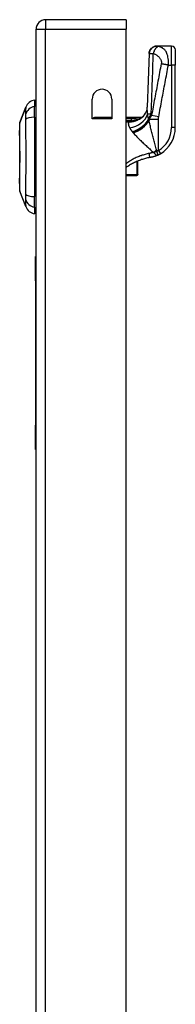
# Model space of a CAD drawing. Header units: inches. Extents: x 19 to 626, y 56 to 294.
# Tile 191 of 203: x 366.54 to 368.16, y 188.77 to 198.99. Entities that reach past the tile are written whole.
import ezdxf

# ---------------------------------------------------------------- set-up
doc = ezdxf.new("R2010")
doc.units = ezdxf.units.IN
doc.header["$MEASUREMENT"] = 0
doc.layers.add('Visible Edges(ANSI)', color=7, linetype='Continuous', lineweight=25)
doc.layers.add('Visible Tangent Edges(ANSI)', color=7, linetype='Continuous', lineweight=25)

msp = doc.modelspace()

# ---------------------------------------------------------------- linework, layer by layer
at = {"layer": 'Visible Edges(ANSI)'}
for p, q in [((367.647, 198.988), (366.812, 198.988)), ((367.647, 198.988), (367.647, 198.889)), ((366.713, 160.169), (366.713, 198.889)), ((367.647, 160.286), (367.647, 198.889)), ((367.967, 198.714), (367.965, 198.714)), ((368.119, 198.714), (367.967, 198.714)), ((368.158, 198.675), (368.158, 198.517)), ((368.158, 197.868), (368.158, 198.517)), ((367.296, 197.961), (367.296, 198.164)), ((367.499, 198.164), (367.499, 197.961)), ((366.543, 197.921), (366.605, 198.081)), ((366.697, 198.155), (366.697, 198.087)), ((366.697, 197.976), (366.697, 198.087)), ((366.697, 197.976), (366.697, 197.153)), ((367.499, 197.961), (367.296, 197.961)), ((367.499, 197.972), (367.319, 197.972)), ((367.801, 197.972), (367.647, 197.972)), ((367.779, 197.954), (367.778, 197.954)), ((367.768, 197.381), (367.768, 197.522)), ((367.647, 197.372), (367.76, 197.372)), ((367.768, 197.381), (367.768, 197.379)), ((366.605, 197.048), (366.543, 197.208)), ((366.697, 197.042), (366.697, 197.153)), ((366.697, 197.042), (366.697, 196.974)), ((366.707, 196.279), (366.707, 196.529)), ((366.713, 196.529), (366.707, 196.529)), ((366.707, 196.279), (366.707, 194.779)), ((366.707, 194.529), (366.707, 194.779)), ((366.707, 194.529), (366.713, 194.529))]:
    msp.add_line(p, q, dxfattribs=at)
at = {"layer": 'Visible Edges(ANSI)', "flags": 128}
for points in [[(367.886, 198.637), (367.888, 198.652), (367.893, 198.667), (367.9, 198.68), (367.91, 198.692), (367.922, 198.701), (367.936, 198.708), (367.95, 198.713), (367.965, 198.714)], [(367.886, 198.637), (367.877, 198.359), (367.867, 198.081)], [(367.815, 197.976), (367.828, 197.988), (367.839, 198.002), (367.849, 198.017), (367.856, 198.033), (367.861, 198.047), (367.865, 198.06), (367.867, 198.072), (367.867, 198.081)], [(367.778, 197.954), (367.778, 197.953), (367.778, 197.953), (367.777, 197.953), (367.777, 197.953), (367.777, 197.953), (367.776, 197.953), (367.776, 197.952), (367.776, 197.952), (367.776, 197.952), (367.775, 197.952), (367.775, 197.952), (367.774, 197.951), (367.774, 197.951), (367.774, 197.951), (367.773, 197.951), (367.773, 197.951), (367.773, 197.95), (367.772, 197.95), (367.772, 197.95), (367.772, 197.95), (367.771, 197.95), (367.771, 197.949), (367.77, 197.949), (367.77, 197.949)], [(367.801, 197.972), (367.801, 197.972), (367.801, 197.971), (367.801, 197.971), (367.801, 197.971), (367.8, 197.971), (367.8, 197.97), (367.799, 197.97), (367.799, 197.97), (367.798, 197.969), (367.797, 197.968), (367.797, 197.968), (367.796, 197.967), (367.795, 197.966), (367.794, 197.965), (367.792, 197.965), (367.791, 197.964), (367.79, 197.963), (367.789, 197.962), (367.787, 197.96), (367.786, 197.959), (367.784, 197.958), (367.782, 197.957), (367.781, 197.956), (367.779, 197.954)], [(366.543, 197.92), (366.543, 197.919), (366.543, 197.918), (366.543, 197.916), (366.542, 197.913), (366.542, 197.909), (366.542, 197.904), (366.542, 197.899), (366.542, 197.893), (366.542, 197.886), (366.542, 197.878), (366.542, 197.869), (366.542, 197.86), (366.542, 197.85), (366.542, 197.839), (366.542, 197.828), (366.542, 197.816), (366.542, 197.803), (366.542, 197.79), (366.542, 197.776), (366.542, 197.762), (366.542, 197.747), (366.542, 197.732), (366.542, 197.716), (366.542, 197.7), (366.542, 197.684), (366.542, 197.667), (366.542, 197.65), (366.542, 197.634), (366.543, 197.616), (366.543, 197.599), (366.543, 197.582), (366.543, 197.564), (366.543, 197.547), (366.543, 197.529), (366.543, 197.512), (366.542, 197.495), (366.542, 197.478), (366.542, 197.461), (366.542, 197.444), (366.542, 197.428), (366.542, 197.412), (366.542, 197.396), (366.542, 197.381), (366.542, 197.367), (366.542, 197.352), (366.542, 197.339), (366.542, 197.326), (366.542, 197.313), (366.542, 197.301), (366.542, 197.29), (366.542, 197.279), (366.542, 197.269), (366.542, 197.26), (366.542, 197.251), (366.542, 197.243), (366.542, 197.236), (366.542, 197.23), (366.542, 197.225), (366.542, 197.22), (366.542, 197.216), (366.543, 197.213), (366.543, 197.211), (366.543, 197.21), (366.543, 197.209)], [(367.893, 197.557), (367.882, 197.555), (367.871, 197.553), (367.86, 197.551), (367.849, 197.548), (367.838, 197.545), (367.828, 197.542), (367.817, 197.539), (367.806, 197.536), (367.795, 197.532), (367.785, 197.528), (367.774, 197.524), (367.764, 197.52), (367.754, 197.515), (367.743, 197.511), (367.733, 197.506), (367.723, 197.501), (367.713, 197.495), (367.703, 197.49), (367.694, 197.484), (367.684, 197.478), (367.675, 197.472), (367.665, 197.466), (367.656, 197.46), (367.647, 197.453)], [(367.975, 197.582), (367.971, 197.58), (367.968, 197.579), (367.965, 197.578), (367.962, 197.576), (367.958, 197.575), (367.955, 197.574), (367.952, 197.572), (367.948, 197.571), (367.945, 197.57), (367.941, 197.569), (367.938, 197.568), (367.935, 197.567), (367.931, 197.566), (367.928, 197.565), (367.924, 197.564), (367.921, 197.563), (367.918, 197.562), (367.914, 197.561), (367.911, 197.561), (367.907, 197.56), (367.904, 197.559), (367.9, 197.558), (367.897, 197.558), (367.893, 197.557)], [(367.975, 197.582), (367.976, 197.582), (367.977, 197.583), (367.978, 197.584), (367.979, 197.584), (367.981, 197.585), (367.982, 197.585), (367.983, 197.586), (367.984, 197.587), (367.985, 197.587), (367.987, 197.588), (367.988, 197.588), (367.989, 197.589), (367.99, 197.59), (367.991, 197.59), (367.993, 197.591), (367.994, 197.592), (367.995, 197.592), (367.996, 197.593), (367.997, 197.594), (367.999, 197.594), (368, 197.595), (368.001, 197.596), (368.002, 197.596), (368.003, 197.597)]]:
    msp.add_lwpolyline(points, dxfattribs=at)
at = {"layer": 'Visible Edges(ANSI)'}
for centre, radius, start, end in [((366.812, 198.889), 0.099, 90, 180), ((368.119, 198.675), 0.0394, 0, 90), ((367.397, 198.164), 0.102, 0, 180), ((366.715, 198.038), 0.118, 98.6009, 158.7495), ((366.69, 198.096), 0.0394, 53.1301, 78.463), ((367.319, 197.952), 0.0197, 90, 152.6345), ((367.709, 198.145), 0.197, 298.1462, 307.2505), ((366.547, 197.92), 0.00492, 158.7495, 179.7912), ((367.843, 197.868), 0.315, 300.5805, 0), ((367.76, 197.379), 0.00787, 270, 0), ((366.547, 197.209), 0.00492, 180.2088, 201.2505), ((366.715, 197.091), 0.118, 201.2505, 261.3991), ((366.69, 197.033), 0.0394, 281.537, 306.8699)]:
    msp.add_arc(centre, radius, start, end, dxfattribs=at)
at = {"layer": 'Visible Tangent Edges(ANSI)'}
for p, q in [((366.812, 198.988), (366.812, 198.889)), ((366.713, 198.889), (366.812, 198.889)), ((366.812, 198.889), (367.647, 198.889)), ((366.812, 160.169), (366.812, 198.889)), ((368.119, 198.517), (368.119, 198.714)), ((368.086, 198.517), (368.119, 198.517)), ((368.158, 198.517), (368.119, 198.517)), ((368.119, 198.517), (368.119, 197.868)), ((366.605, 198.081), (366.543, 197.921)), ((367.319, 197.972), (367.319, 197.961)), ((367.701, 197.958), (367.647, 197.958)), ((367.701, 197.958), (367.701, 197.939)), ((367.883, 197.959), (367.88, 197.959)), ((367.883, 197.947), (367.883, 197.959)), ((367.986, 197.98), (367.911, 197.994)), ((367.647, 197.939), (367.701, 197.939)), ((367.678, 197.938), (367.647, 197.938)), ((367.647, 197.929), (367.678, 197.929)), ((367.678, 197.929), (367.678, 197.938)), ((367.753, 197.942), (367.751, 197.947)), ((367.983, 197.951), (367.885, 197.951)), ((367.885, 197.951), (367.885, 197.941)), ((367.983, 197.631), (367.983, 197.951)), ((368.158, 197.868), (368.119, 197.868)), ((367.983, 197.631), (368.003, 197.597)), ((367.76, 197.518), (367.76, 197.378)), ((367.76, 197.378), (367.647, 197.378)), ((367.76, 197.372), (367.76, 197.378)), ((366.707, 196.279), (366.713, 196.279)), ((366.713, 194.779), (366.707, 194.779))]:
    msp.add_line(p, q, dxfattribs=at)
at = {"layer": 'Visible Tangent Edges(ANSI)', "flags": 128}
for points in [[(367.967, 198.714), (367.962, 198.714), (367.958, 198.713), (367.953, 198.713), (367.948, 198.712), (367.943, 198.71), (367.939, 198.709), (367.934, 198.707), (367.93, 198.704), (367.925, 198.702), (367.921, 198.699), (367.917, 198.696), (367.913, 198.692), (367.909, 198.688), (367.906, 198.684), (367.903, 198.68), (367.9, 198.676), (367.897, 198.671), (367.895, 198.666), (367.893, 198.662), (367.891, 198.657), (367.89, 198.652), (367.889, 198.647), (367.888, 198.643), (367.888, 198.638)], [(367.982, 198.711), (367.98, 198.71), (367.977, 198.709), (367.975, 198.708), (367.972, 198.706), (367.97, 198.704), (367.967, 198.703), (367.964, 198.7), (367.962, 198.698), (367.959, 198.695), (367.957, 198.692), (367.954, 198.689), (367.952, 198.686), (367.949, 198.683), (367.947, 198.679), (367.945, 198.675), (367.942, 198.671), (367.94, 198.667), (367.938, 198.663), (367.937, 198.659), (367.935, 198.655), (367.933, 198.651), (367.932, 198.647), (367.931, 198.643), (367.929, 198.638)], [(367.982, 198.711), (367.981, 198.711), (367.98, 198.711), (367.979, 198.711), (367.979, 198.711), (367.978, 198.712), (367.977, 198.712), (367.976, 198.712), (367.976, 198.712), (367.975, 198.712), (367.974, 198.712), (367.973, 198.713), (367.973, 198.713), (367.972, 198.713), (367.971, 198.713), (367.971, 198.713), (367.97, 198.713), (367.97, 198.714), (367.969, 198.714), (367.969, 198.714), (367.968, 198.714), (367.968, 198.714), (367.967, 198.714), (367.967, 198.714), (367.967, 198.714)], [(368.086, 198.517), (368.087, 198.535), (368.087, 198.553), (368.086, 198.57), (368.084, 198.586), (368.082, 198.601), (368.079, 198.615), (368.075, 198.627), (368.071, 198.638), (368.067, 198.648), (368.062, 198.657), (368.057, 198.664), (368.052, 198.671), (368.047, 198.677), (368.041, 198.682), (368.036, 198.687), (368.03, 198.691), (368.024, 198.695), (368.018, 198.698), (368.012, 198.701), (368.006, 198.703), (368, 198.706), (367.994, 198.708), (367.988, 198.709), (367.982, 198.711)], [(367.886, 198.637), (367.886, 198.637), (367.886, 198.637), (367.886, 198.637), (367.886, 198.637), (367.886, 198.637), (367.886, 198.637), (367.886, 198.637), (367.886, 198.637), (367.886, 198.637), (367.886, 198.637), (367.886, 198.637), (367.887, 198.637), (367.887, 198.638), (367.887, 198.638), (367.887, 198.638), (367.887, 198.638), (367.887, 198.638), (367.887, 198.638), (367.887, 198.638), (367.887, 198.638), (367.887, 198.638), (367.888, 198.638), (367.888, 198.638), (367.888, 198.638)], [(367.888, 198.638), (367.889, 198.638), (367.889, 198.638), (367.89, 198.639), (367.891, 198.639), (367.892, 198.639), (367.894, 198.639), (367.895, 198.639), (367.896, 198.639), (367.898, 198.639), (367.9, 198.639), (367.901, 198.639), (367.903, 198.639), (367.905, 198.639), (367.907, 198.639), (367.909, 198.639), (367.911, 198.639), (367.913, 198.639), (367.915, 198.639), (367.917, 198.639), (367.919, 198.639), (367.922, 198.639), (367.924, 198.639), (367.927, 198.639), (367.929, 198.638)], [(367.908, 198.011), (367.909, 198.037), (367.91, 198.064), (367.911, 198.09), (367.912, 198.116), (367.913, 198.142), (367.914, 198.168), (367.915, 198.194), (367.916, 198.22), (367.917, 198.246), (367.918, 198.273), (367.918, 198.299), (367.919, 198.325), (367.92, 198.351), (367.921, 198.377), (367.922, 198.403), (367.923, 198.429), (367.924, 198.456), (367.925, 198.482), (367.925, 198.508), (367.926, 198.534), (367.927, 198.56), (367.928, 198.586), (367.929, 198.612), (367.929, 198.638)], [(367.929, 198.638), (367.935, 198.637), (367.94, 198.634), (367.945, 198.632), (367.95, 198.629), (367.955, 198.627), (367.96, 198.624), (367.965, 198.621), (367.969, 198.617), (367.974, 198.614), (367.978, 198.61), (367.982, 198.606), (367.987, 198.602), (367.991, 198.598), (367.994, 198.593), (367.998, 198.588), (368.001, 198.583), (368.005, 198.578), (368.007, 198.572), (368.01, 198.566), (368.011, 198.559), (368.013, 198.553), (368.013, 198.546), (368.013, 198.538), (368.012, 198.531)], [(368.012, 198.531), (368.007, 198.509), (368.003, 198.486), (367.999, 198.464), (367.995, 198.442), (367.991, 198.419), (367.987, 198.397), (367.982, 198.374), (367.978, 198.352), (367.974, 198.33), (367.97, 198.307), (367.966, 198.285), (367.961, 198.262), (367.957, 198.24), (367.953, 198.218), (367.949, 198.195), (367.945, 198.173), (367.94, 198.15), (367.936, 198.128), (367.932, 198.106), (367.928, 198.083), (367.924, 198.061), (367.92, 198.038), (367.915, 198.016), (367.911, 197.994)], [(367.986, 197.98), (367.99, 198.002), (367.994, 198.025), (367.998, 198.047), (368.002, 198.069), (368.007, 198.092), (368.011, 198.114), (368.015, 198.136), (368.019, 198.159), (368.023, 198.181), (368.028, 198.204), (368.032, 198.226), (368.036, 198.248), (368.04, 198.271), (368.044, 198.293), (368.049, 198.316), (368.053, 198.338), (368.057, 198.36), (368.061, 198.383), (368.065, 198.405), (368.069, 198.428), (368.074, 198.45), (368.078, 198.472), (368.082, 198.495), (368.086, 198.517)], [(368.086, 198.517), (368.083, 198.518), (368.079, 198.518), (368.076, 198.519), (368.073, 198.52), (368.069, 198.52), (368.066, 198.521), (368.063, 198.521), (368.06, 198.522), (368.056, 198.523), (368.053, 198.523), (368.05, 198.524), (368.046, 198.524), (368.043, 198.525), (368.04, 198.526), (368.037, 198.526), (368.034, 198.527), (368.031, 198.527), (368.028, 198.528), (368.025, 198.528), (368.022, 198.529), (368.02, 198.53), (368.017, 198.53), (368.014, 198.531), (368.012, 198.531)], [(366.605, 198.081), (366.605, 198.081), (366.605, 198.08), (366.605, 198.08), (366.605, 198.079), (366.605, 198.078), (366.605, 198.076), (366.605, 198.074), (366.605, 198.072), (366.605, 198.07), (366.605, 198.068), (366.604, 198.065), (366.604, 198.062), (366.604, 198.058), (366.604, 198.055), (366.604, 198.051), (366.604, 198.047), (366.604, 198.043), (366.604, 198.038), (366.604, 198.034), (366.604, 198.029), (366.604, 198.024), (366.604, 198.018), (366.604, 198.013), (366.603, 198.004)], [(367.87, 198.006), (367.87, 198.01), (367.87, 198.013), (367.869, 198.017), (367.869, 198.02), (367.869, 198.023), (367.869, 198.027), (367.868, 198.03), (367.868, 198.033), (367.868, 198.036), (367.868, 198.04), (367.868, 198.043), (367.867, 198.046), (367.867, 198.049), (367.867, 198.052), (367.867, 198.055), (367.867, 198.058), (367.867, 198.061), (367.867, 198.064), (367.867, 198.067), (367.867, 198.07), (367.867, 198.073), (367.867, 198.075), (367.867, 198.078), (367.867, 198.081)], [(366.603, 198.004), (366.603, 198.003), (366.604, 198.002), (366.604, 198), (366.604, 197.998), (366.604, 197.997), (366.604, 197.995), (366.604, 197.993), (366.604, 197.991), (366.604, 197.989), (366.604, 197.987), (366.604, 197.985), (366.604, 197.983), (366.604, 197.981), (366.604, 197.979), (366.604, 197.976), (366.604, 197.974), (366.604, 197.972), (366.604, 197.969), (366.604, 197.967), (366.604, 197.964), (366.604, 197.961), (366.604, 197.959), (366.603, 197.956), (366.603, 197.953)], [(366.603, 197.953), (366.604, 197.919), (366.604, 197.888), (366.604, 197.857), (366.604, 197.825), (366.604, 197.793), (366.604, 197.761), (366.605, 197.729), (366.605, 197.696), (366.605, 197.663), (366.605, 197.63), (366.605, 197.597), (366.605, 197.564), (366.605, 197.531), (366.605, 197.498), (366.605, 197.465), (366.605, 197.433), (366.605, 197.4), (366.604, 197.368), (366.604, 197.335), (366.604, 197.303), (366.604, 197.272), (366.604, 197.24), (366.604, 197.209), (366.603, 197.176)], [(367.755, 197.957), (367.752, 197.958), (367.75, 197.958), (367.748, 197.958), (367.746, 197.958), (367.743, 197.958), (367.741, 197.958), (367.739, 197.958), (367.737, 197.958), (367.734, 197.958), (367.732, 197.958), (367.73, 197.958), (367.728, 197.958), (367.725, 197.958), (367.723, 197.958), (367.721, 197.958), (367.719, 197.958), (367.716, 197.958), (367.714, 197.958), (367.712, 197.958), (367.71, 197.958), (367.707, 197.958), (367.705, 197.958), (367.703, 197.958), (367.701, 197.958)], [(367.778, 197.954), (367.777, 197.954), (367.777, 197.954), (367.776, 197.954), (367.775, 197.955), (367.774, 197.955), (367.773, 197.955), (367.773, 197.955), (367.772, 197.956), (367.771, 197.956), (367.77, 197.956), (367.769, 197.956), (367.768, 197.956), (367.767, 197.956), (367.766, 197.957), (367.764, 197.957), (367.763, 197.957), (367.762, 197.957), (367.761, 197.957), (367.76, 197.957), (367.759, 197.957), (367.758, 197.957), (367.757, 197.957), (367.756, 197.957), (367.755, 197.957)], [(367.88, 197.959), (367.88, 197.961), (367.879, 197.962), (367.879, 197.964), (367.878, 197.966), (367.878, 197.968), (367.877, 197.97), (367.877, 197.972), (367.876, 197.974), (367.876, 197.976), (367.875, 197.978), (367.875, 197.98), (367.874, 197.982), (367.874, 197.984), (367.874, 197.986), (367.873, 197.988), (367.873, 197.99), (367.872, 197.992), (367.872, 197.994), (367.872, 197.996), (367.871, 197.998), (367.871, 198), (367.871, 198.002), (367.871, 198.004), (367.87, 198.006)], [(367.883, 197.947), (367.883, 197.948), (367.883, 197.948), (367.882, 197.949), (367.882, 197.949), (367.882, 197.95), (367.882, 197.95), (367.882, 197.951), (367.882, 197.951), (367.882, 197.952), (367.882, 197.952), (367.882, 197.953), (367.882, 197.953), (367.881, 197.953), (367.881, 197.954), (367.881, 197.954), (367.881, 197.955), (367.881, 197.955), (367.881, 197.956), (367.881, 197.956), (367.881, 197.957), (367.881, 197.957), (367.881, 197.958), (367.88, 197.958), (367.88, 197.959)], [(367.883, 197.959), (367.884, 197.961), (367.885, 197.963), (367.886, 197.966), (367.887, 197.968), (367.888, 197.97), (367.889, 197.973), (367.89, 197.975), (367.891, 197.977), (367.892, 197.979), (367.893, 197.981), (367.894, 197.984), (367.895, 197.986), (367.896, 197.988), (367.897, 197.99), (367.898, 197.992), (367.899, 197.995), (367.9, 197.997), (367.901, 197.999), (367.902, 198.001), (367.903, 198.003), (367.904, 198.005), (367.905, 198.007), (367.906, 198.009), (367.908, 198.011)], [(367.911, 197.994), (367.91, 197.992), (367.908, 197.99), (367.907, 197.988), (367.905, 197.986), (367.904, 197.985), (367.903, 197.983), (367.902, 197.981), (367.9, 197.979), (367.899, 197.977), (367.898, 197.976), (367.897, 197.974), (367.896, 197.972), (367.895, 197.97), (367.894, 197.968), (367.893, 197.967), (367.892, 197.965), (367.891, 197.963), (367.89, 197.961), (367.889, 197.959), (367.888, 197.958), (367.888, 197.956), (367.887, 197.954), (367.886, 197.952), (367.885, 197.951)], [(367.983, 197.951), (367.983, 197.952), (367.983, 197.953), (367.983, 197.954), (367.983, 197.955), (367.983, 197.957), (367.983, 197.958), (367.983, 197.959), (367.984, 197.96), (367.984, 197.961), (367.984, 197.963), (367.984, 197.964), (367.984, 197.965), (367.984, 197.966), (367.984, 197.967), (367.984, 197.969), (367.984, 197.97), (367.984, 197.971), (367.985, 197.972), (367.985, 197.974), (367.985, 197.975), (367.985, 197.976), (367.985, 197.977), (367.985, 197.978), (367.986, 197.98)], [(366.542, 197.839), (366.543, 197.845), (366.543, 197.852), (366.543, 197.858), (366.543, 197.863), (366.543, 197.869), (366.543, 197.874), (366.543, 197.879), (366.543, 197.884), (366.543, 197.888), (366.543, 197.893), (366.543, 197.896), (366.543, 197.9), (366.543, 197.903), (366.543, 197.907), (366.543, 197.909), (366.543, 197.912), (366.543, 197.914), (366.543, 197.916), (366.543, 197.918), (366.543, 197.919), (366.543, 197.92), (366.543, 197.921), (366.543, 197.921), (366.543, 197.921)], [(367.678, 197.929), (367.677, 197.927), (367.675, 197.925), (367.674, 197.923), (367.673, 197.921), (367.672, 197.919), (367.672, 197.917), (367.671, 197.915), (367.671, 197.912), (367.67, 197.91), (367.67, 197.908), (367.671, 197.905), (367.671, 197.902), (367.671, 197.9), (367.672, 197.897), (367.673, 197.894), (367.673, 197.891), (367.674, 197.888), (367.675, 197.886), (367.677, 197.882), (367.678, 197.879), (367.679, 197.876), (367.681, 197.873), (367.682, 197.87), (367.684, 197.866)], [(367.678, 197.929), (367.681, 197.929), (367.685, 197.929), (367.688, 197.929), (367.691, 197.929), (367.694, 197.929), (367.697, 197.93), (367.701, 197.93), (367.704, 197.93), (367.707, 197.931), (367.71, 197.931), (367.713, 197.932), (367.716, 197.932), (367.72, 197.933), (367.723, 197.933), (367.726, 197.934), (367.729, 197.935), (367.732, 197.936), (367.735, 197.936), (367.738, 197.937), (367.741, 197.938), (367.744, 197.939), (367.747, 197.94), (367.75, 197.941), (367.753, 197.942)], [(367.701, 197.939), (367.7, 197.939), (367.699, 197.939), (367.698, 197.939), (367.697, 197.939), (367.696, 197.939), (367.695, 197.939), (367.694, 197.939), (367.693, 197.939), (367.692, 197.939), (367.691, 197.939), (367.69, 197.938), (367.689, 197.938), (367.688, 197.938), (367.687, 197.938), (367.687, 197.938), (367.686, 197.938), (367.685, 197.938), (367.684, 197.938), (367.683, 197.938), (367.682, 197.938), (367.681, 197.938), (367.68, 197.938), (367.679, 197.938), (367.678, 197.938)], [(367.684, 197.866), (367.685, 197.865), (367.686, 197.863), (367.687, 197.861), (367.687, 197.86), (367.688, 197.858), (367.689, 197.857), (367.69, 197.855), (367.691, 197.853), (367.693, 197.851), (367.694, 197.85), (367.695, 197.848), (367.696, 197.846), (367.697, 197.845), (367.698, 197.843), (367.7, 197.841), (367.701, 197.839), (367.702, 197.838), (367.703, 197.836), (367.705, 197.834), (367.706, 197.832), (367.708, 197.83), (367.709, 197.829), (367.711, 197.827), (367.712, 197.825)], [(367.701, 197.939), (367.703, 197.94), (367.705, 197.94), (367.707, 197.94), (367.709, 197.94), (367.712, 197.94), (367.714, 197.941), (367.716, 197.941), (367.718, 197.941), (367.72, 197.942), (367.723, 197.942), (367.725, 197.942), (367.727, 197.943), (367.729, 197.943), (367.731, 197.943), (367.733, 197.944), (367.735, 197.944), (367.737, 197.944), (367.739, 197.945), (367.742, 197.945), (367.744, 197.945), (367.746, 197.946), (367.748, 197.946), (367.75, 197.947), (367.751, 197.947)], [(367.751, 197.947), (367.753, 197.947), (367.754, 197.948), (367.756, 197.948), (367.757, 197.948), (367.758, 197.948), (367.76, 197.949), (367.761, 197.949), (367.762, 197.949), (367.763, 197.949), (367.764, 197.95), (367.766, 197.95), (367.767, 197.95), (367.768, 197.95), (367.769, 197.95), (367.769, 197.951), (367.77, 197.951), (367.771, 197.951), (367.771, 197.951), (367.771, 197.95), (367.772, 197.95), (367.771, 197.95), (367.771, 197.95), (367.771, 197.949), (367.77, 197.949)], [(367.753, 197.942), (367.754, 197.942), (367.755, 197.943), (367.755, 197.943), (367.756, 197.943), (367.757, 197.944), (367.757, 197.944), (367.758, 197.944), (367.759, 197.944), (367.76, 197.945), (367.76, 197.945), (367.761, 197.945), (367.762, 197.945), (367.762, 197.946), (367.763, 197.946), (367.764, 197.946), (367.764, 197.947), (367.765, 197.947), (367.766, 197.947), (367.767, 197.948), (367.767, 197.948), (367.768, 197.948), (367.769, 197.948), (367.769, 197.949), (367.77, 197.949)], [(367.885, 197.941), (367.885, 197.942), (367.885, 197.942), (367.885, 197.942), (367.885, 197.942), (367.885, 197.943), (367.885, 197.943), (367.885, 197.943), (367.884, 197.943), (367.884, 197.944), (367.884, 197.944), (367.884, 197.944), (367.884, 197.944), (367.884, 197.945), (367.884, 197.945), (367.884, 197.945), (367.884, 197.945), (367.884, 197.946), (367.883, 197.946), (367.883, 197.946), (367.883, 197.946), (367.883, 197.947), (367.883, 197.947), (367.883, 197.947), (367.883, 197.947)], [(367.964, 197.636), (367.96, 197.649), (367.956, 197.662), (367.953, 197.676), (367.949, 197.689), (367.945, 197.702), (367.942, 197.716), (367.938, 197.729), (367.935, 197.742), (367.931, 197.755), (367.928, 197.768), (367.924, 197.781), (367.921, 197.794), (367.918, 197.807), (367.914, 197.819), (367.911, 197.832), (367.908, 197.845), (367.905, 197.857), (367.902, 197.87), (367.899, 197.882), (367.896, 197.894), (367.893, 197.906), (367.891, 197.918), (367.888, 197.93), (367.885, 197.941)], [(366.542, 197.792), (366.542, 197.794), (366.542, 197.796), (366.542, 197.798), (366.542, 197.8), (366.542, 197.802), (366.542, 197.805), (366.542, 197.807), (366.542, 197.809), (366.542, 197.811), (366.542, 197.813), (366.542, 197.815), (366.542, 197.817), (366.542, 197.819), (366.542, 197.82), (366.542, 197.822), (366.542, 197.824), (366.542, 197.826), (366.542, 197.828), (366.542, 197.83), (366.542, 197.832), (366.542, 197.834), (366.542, 197.835), (366.542, 197.837), (366.542, 197.839)], [(366.542, 197.337), (366.543, 197.353), (366.543, 197.37), (366.543, 197.387), (366.543, 197.406), (366.543, 197.424), (366.543, 197.443), (366.543, 197.463), (366.543, 197.483), (366.543, 197.503), (366.543, 197.523), (366.543, 197.544), (366.543, 197.564), (366.543, 197.585), (366.543, 197.606), (366.543, 197.626), (366.543, 197.646), (366.543, 197.666), (366.543, 197.686), (366.543, 197.705), (366.543, 197.723), (366.543, 197.742), (366.543, 197.759), (366.543, 197.776), (366.542, 197.792)], [(367.712, 197.825), (367.712, 197.825), (367.713, 197.824), (367.713, 197.824), (367.713, 197.824), (367.713, 197.823), (367.714, 197.823), (367.714, 197.823), (367.714, 197.823), (367.715, 197.822), (367.715, 197.822), (367.715, 197.822), (367.715, 197.821), (367.716, 197.821), (367.716, 197.821), (367.716, 197.82), (367.716, 197.82), (367.717, 197.82), (367.717, 197.819), (367.717, 197.819), (367.718, 197.819), (367.718, 197.818), (367.718, 197.818), (367.718, 197.818), (367.719, 197.817)], [(367.719, 197.817), (367.719, 197.817), (367.719, 197.817), (367.719, 197.817), (367.719, 197.817), (367.719, 197.817), (367.72, 197.817), (367.72, 197.816), (367.72, 197.816), (367.72, 197.816), (367.72, 197.816), (367.72, 197.816), (367.72, 197.816), (367.721, 197.815), (367.721, 197.815), (367.721, 197.815), (367.721, 197.815), (367.721, 197.815), (367.721, 197.815), (367.721, 197.814), (367.721, 197.814), (367.722, 197.814), (367.722, 197.814), (367.722, 197.814), (367.722, 197.814)], [(367.722, 197.814), (367.729, 197.806), (367.736, 197.798), (367.743, 197.79), (367.751, 197.782), (367.758, 197.774), (367.766, 197.766), (367.774, 197.758), (367.783, 197.75), (367.791, 197.741), (367.8, 197.733), (367.808, 197.725), (367.817, 197.716), (367.826, 197.708), (367.835, 197.699), (367.845, 197.69), (367.854, 197.682), (367.863, 197.673), (367.873, 197.664), (367.882, 197.656), (367.892, 197.647), (367.902, 197.638), (367.911, 197.629), (367.921, 197.62), (367.931, 197.612)], [(367.887, 197.6), (367.876, 197.598), (367.866, 197.595), (367.855, 197.593), (367.845, 197.59), (367.834, 197.587), (367.824, 197.584), (367.813, 197.581), (367.803, 197.577), (367.792, 197.574), (367.782, 197.57), (367.772, 197.566), (367.762, 197.561), (367.752, 197.557), (367.742, 197.552), (367.732, 197.547), (367.722, 197.542), (367.712, 197.537), (367.703, 197.531), (367.693, 197.525), (367.684, 197.519), (367.675, 197.513), (367.665, 197.507), (367.656, 197.501), (367.647, 197.494)], [(367.931, 197.612), (367.929, 197.611), (367.927, 197.61), (367.925, 197.61), (367.924, 197.609), (367.922, 197.609), (367.92, 197.608), (367.918, 197.607), (367.916, 197.607), (367.915, 197.606), (367.913, 197.606), (367.911, 197.605), (367.909, 197.605), (367.907, 197.604), (367.905, 197.604), (367.904, 197.603), (367.902, 197.603), (367.9, 197.602), (367.898, 197.602), (367.896, 197.602), (367.894, 197.601), (367.893, 197.601), (367.891, 197.6), (367.889, 197.6), (367.887, 197.6)], [(367.893, 197.557), (367.893, 197.557), (367.893, 197.558), (367.893, 197.558), (367.893, 197.559), (367.893, 197.559), (367.893, 197.56), (367.893, 197.561), (367.893, 197.563), (367.893, 197.564), (367.892, 197.566), (367.892, 197.568), (367.892, 197.57), (367.891, 197.572), (367.891, 197.574), (367.891, 197.577), (367.89, 197.579), (367.89, 197.582), (367.89, 197.584), (367.889, 197.587), (367.889, 197.59), (367.888, 197.592), (367.888, 197.595), (367.887, 197.597), (367.887, 197.6)], [(367.931, 197.612), (367.931, 197.612), (367.931, 197.612), (367.931, 197.612), (367.931, 197.612), (367.932, 197.611), (367.932, 197.611), (367.932, 197.611), (367.932, 197.611), (367.932, 197.611), (367.932, 197.611), (367.932, 197.611), (367.933, 197.611), (367.933, 197.611), (367.933, 197.611), (367.933, 197.611), (367.933, 197.611), (367.933, 197.611), (367.933, 197.611), (367.933, 197.611), (367.933, 197.611), (367.933, 197.611), (367.934, 197.611), (367.934, 197.61), (367.934, 197.61)], [(367.934, 197.61), (367.936, 197.608), (367.937, 197.606), (367.939, 197.604), (367.941, 197.602), (367.943, 197.6), (367.945, 197.598), (367.947, 197.596), (367.949, 197.594), (367.95, 197.592), (367.952, 197.59), (367.954, 197.589), (367.956, 197.587), (367.957, 197.586), (367.959, 197.585), (367.961, 197.584), (367.962, 197.583), (367.964, 197.582), (367.966, 197.581), (367.967, 197.581), (367.969, 197.581), (367.97, 197.581), (367.972, 197.581), (367.973, 197.581), (367.975, 197.582)], [(367.966, 197.624), (367.966, 197.625), (367.966, 197.625), (367.966, 197.626), (367.966, 197.626), (367.966, 197.627), (367.966, 197.627), (367.965, 197.628), (367.965, 197.628), (367.965, 197.629), (367.965, 197.629), (367.965, 197.63), (367.965, 197.63), (367.965, 197.631), (367.965, 197.631), (367.965, 197.632), (367.965, 197.632), (367.964, 197.633), (367.964, 197.633), (367.964, 197.634), (367.964, 197.634), (367.964, 197.635), (367.964, 197.635), (367.964, 197.635), (367.964, 197.636)], [(367.983, 197.631), (367.983, 197.631), (367.982, 197.63), (367.981, 197.63), (367.98, 197.63), (367.98, 197.629), (367.979, 197.629), (367.978, 197.629), (367.978, 197.629), (367.977, 197.628), (367.976, 197.628), (367.975, 197.628), (367.975, 197.628), (367.974, 197.627), (367.973, 197.627), (367.973, 197.627), (367.972, 197.627), (367.971, 197.626), (367.97, 197.626), (367.97, 197.626), (367.969, 197.625), (367.968, 197.625), (367.968, 197.625), (367.967, 197.625), (367.966, 197.624)], [(367.975, 197.582), (367.975, 197.582), (367.976, 197.583), (367.976, 197.584), (367.977, 197.584), (367.977, 197.585), (367.977, 197.586), (367.977, 197.588), (367.976, 197.589), (367.976, 197.591), (367.976, 197.592), (367.975, 197.594), (367.975, 197.596), (367.974, 197.598), (367.974, 197.6), (367.973, 197.602), (367.972, 197.604), (367.972, 197.607), (367.971, 197.609), (367.97, 197.612), (367.969, 197.614), (367.969, 197.617), (367.968, 197.619), (367.967, 197.622), (367.966, 197.624)], [(366.542, 197.29), (366.542, 197.292), (366.542, 197.293), (366.542, 197.295), (366.542, 197.297), (366.542, 197.299), (366.542, 197.301), (366.542, 197.303), (366.542, 197.305), (366.542, 197.306), (366.542, 197.308), (366.542, 197.31), (366.542, 197.312), (366.542, 197.314), (366.542, 197.316), (366.542, 197.318), (366.542, 197.32), (366.542, 197.322), (366.542, 197.324), (366.542, 197.326), (366.542, 197.328), (366.542, 197.331), (366.542, 197.333), (366.542, 197.335), (366.542, 197.337)], [(366.543, 197.208), (366.543, 197.208), (366.543, 197.208), (366.543, 197.209), (366.543, 197.21), (366.543, 197.211), (366.543, 197.213), (366.543, 197.215), (366.543, 197.217), (366.543, 197.22), (366.543, 197.222), (366.543, 197.225), (366.543, 197.229), (366.543, 197.233), (366.543, 197.236), (366.543, 197.241), (366.543, 197.245), (366.543, 197.25), (366.543, 197.255), (366.543, 197.26), (366.543, 197.265), (366.543, 197.271), (366.543, 197.277), (366.543, 197.283), (366.542, 197.29)], [(366.603, 197.176), (366.603, 197.173), (366.604, 197.17), (366.604, 197.168), (366.604, 197.165), (366.604, 197.162), (366.604, 197.16), (366.604, 197.157), (366.604, 197.155), (366.604, 197.153), (366.604, 197.15), (366.604, 197.148), (366.604, 197.146), (366.604, 197.144), (366.604, 197.141), (366.604, 197.139), (366.604, 197.138), (366.604, 197.136), (366.604, 197.134), (366.604, 197.132), (366.604, 197.13), (366.604, 197.129), (366.604, 197.127), (366.603, 197.126), (366.603, 197.124)], [(366.603, 197.124), (366.604, 197.116), (366.604, 197.111), (366.604, 197.105), (366.604, 197.1), (366.604, 197.095), (366.604, 197.091), (366.604, 197.086), (366.604, 197.082), (366.604, 197.078), (366.604, 197.074), (366.604, 197.07), (366.604, 197.067), (366.604, 197.064), (366.605, 197.061), (366.605, 197.059), (366.605, 197.057), (366.605, 197.055), (366.605, 197.053), (366.605, 197.051), (366.605, 197.05), (366.605, 197.049), (366.605, 197.048), (366.605, 197.048), (366.605, 197.048)]]:
    msp.add_lwpolyline(points, dxfattribs=at)
at = {"layer": 'Visible Tangent Edges(ANSI)'}
for centre, radius, start, end in [((366.547, 197.92), 0.00492, 158.7495, 179.7912), ((367.843, 197.868), 0.276, 300.5805, 0)]:
    msp.add_arc(centre, radius, start, end, dxfattribs=at)
for centre, major_axis, ratio, start_param, end_param in [((366.717, 197.977), (-0.117, -0.016), 0.948273, 4.754759, 5.892029), ((366.717, 197.939), (-0.118, 0.005), 0.314585, 4.896593, 6.033863), ((367.684, 198.021), (0.186, 0.063), 0.76978, 4.456044, 5.771273), ((367.712, 197.959), (-0.172, -0.096), 0.627605, 1.231527, 2.411005), ((367.755, 197.938), (0.0011, 0.0197), 0.203793, 0.278045, 1.130973), ((367.686, 198.125), (0.129, -0.149), 0.924855, 5.892344, 6.283185), ((367.982, 197.997), (-0.118, 0.005), 0.119705, 5.400993, 5.962795), ((368.378, 201.471), (-0.383, -3.672), 0.123492, 5.999185, 6.006887), ((368.278, 201.489), (-0.28, -3.673), 0.09119, 5.963131, 5.978489), ((367.719, 197.947), (0.17, 0.099), 0.604176, 4.374903, 5.517504), ((367.722, 197.941), (0.171, 0.098), 0.594817, 4.382906, 5.514832), ((367.931, 197.636), (0.159, 0.116), 0.099559, 4.639553, 4.847409), ((367.937, 197.624), (0.181, 0.078), 0.058123, 4.666855, 4.846581), ((367.76, 197.381), (0.00787, 0), 0.489583, 4.712389, 6.283185), ((366.717, 197.19), (-0.118, -0.005), 0.314585, 0.249322, 1.386592), ((366.717, 197.152), (-0.117, 0.016), 0.948273, 0.391156, 1.528426)]:
    msp.add_ellipse(centre, major_axis=major_axis, ratio=ratio, start_param=start_param, end_param=end_param, dxfattribs=at)

doc.saveas('drawing.dxf')
